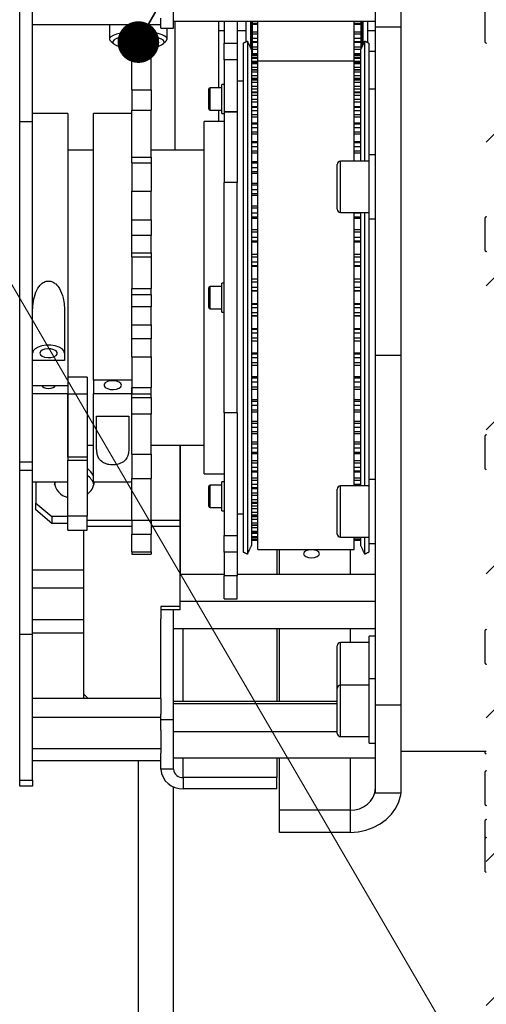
# Model space of a CAD drawing. Header units: millimetres. Extents: x 36 to 588, y 6 to 414.
# Tile 6 of 14: x 271 to 286, y 115 to 146. Entities that reach past the tile are written whole.
import ezdxf

# ---------------------------------------------------------------- set-up
doc = ezdxf.new("R2010")
doc.units = ezdxf.units.MM
doc.dimstyles.new('SLDDIMSTYLE1', dxfattribs={"dimtxt": 1.3, "dimasz": 1.3, "dimexe": 0, "dimexo": 0.0625, "dimgap": 0.325, "dimtad": 0, "dimtih": 1, "dimtoh": 1, "dimdec": 0, "dimrnd": 1e-09, "dimzin": 0, "dimdsep": 46, "dimtxsty": 'Standard', "dimblk1": 'DOT', "dimblk2": 'DOT', "dimsah": 1, "dimcen": 0.09, "dimadec": 0, "dimazin": 0, "dimtfac": 1, "dimtdec": 0, "dimtofl": 0, "dimtmove": 0, "dimatfit": 3, "dimldrblk": 'DOT', "dimfxl": 1, "dimtolj": 1, "dimtzin": 0, "dimarcsym": 0})

# ---------------------------------------------------------------- blocks, each defined once
blk = doc.blocks.new('_DOT')
at = {"color": 0, "linetype": 'ByBlock', "lineweight": -2}
blk.add_line((-0.5, 0), (-1, 0), dxfattribs=at)
at = {"color": 0, "linetype": 'ByBlock', "const_width": 0.5}
blk.add_lwpolyline([(-0.25, 0, 1), (0.25, 0, 1)], format="xyb", close=True, dxfattribs=at)

msp = doc.modelspace()

# ---------------------------------------------------------------- hatches: boundary and pattern name
at = {"linetype": 'Continuous', "lineweight": 0}
h = msp.add_hatch(dxfattribs=at)
h.set_pattern_fill('ANSI31', style=0)
h.paths.add_polyline_path([(285.6981, 105.909), (288.1981, 105.909), (288.1981, 132.335), (287.9981, 132.335), (287.9981, 141.9831), (288.1981, 141.9831), (288.1981, 168.409), (285.6981, 168.409)], flags=0)

# ---------------------------------------------------------------- linework, layer by layer
at = {"color": 7, "linetype": 'Continuous', "lineweight": 30}
for p, q in [((271.1481, 142.6551), (271.1481, 147.2164)), ((271.5481, 142.6551), (271.5481, 147.2164)), ((275.9481, 145.7839), (275.9481, 146.6339)), ((282.2481, 145.6102), (282.2481, 146.1102)), ((283.0481, 145.6102), (283.0481, 146.1102)), ((285.6481, 146.1432), (285.6481, 145.1432)), ((271.5481, 145.6759), (275.5481, 145.6759)), ((275.5481, 145.566), (275.5481, 145.8778)), ((275.9481, 145.566), (275.9481, 145.7839)), ((275.9481, 145.7839), (282.2481, 145.7839)), ((275.9981, 141.759), (275.9981, 145.7839)), ((275.9981, 141.759), (275.9981, 145.7839)), ((277.3481, 145.7839), (277.3481, 143.709)), ((277.5281, 145.7839), (277.5281, 145.0958)), ((277.9281, 145.7839), (277.9281, 145.0958)), ((278.1981, 145.7839), (278.1981, 145.1331)), ((278.3465, 145.7839), (278.3465, 144.9601)), ((278.3928, 144.7236), (278.3928, 145.7839)), ((278.3981, 145.7839), (278.3981, 144.7236)), ((278.3981, 145.7268), (278.5781, 145.7268)), ((278.5781, 144.5516), (278.5781, 145.7839)), ((281.5781, 144.5516), (281.5781, 145.7839)), ((281.5781, 145.7268), (281.7981, 145.7268)), ((281.7981, 144.9352), (281.7981, 145.7839)), ((281.8035, 145.7839), (281.8035, 144.9466)), ((281.8497, 145.7839), (281.8497, 145.0458)), ((281.9981, 145.7839), (281.9981, 145.1144)), ((275.5481, 145.566), (275.9481, 145.566)), ((278.3981, 145.4519), (278.5781, 145.4519)), ((278.3981, 145.3891), (278.5781, 145.3891)), ((281.5781, 145.4519), (281.7981, 145.4519)), ((281.5781, 145.3891), (281.7981, 145.3891)), ((282.2481, 145.6102), (283.0481, 145.6102)), ((282.2481, 135.365), (282.2481, 145.6102)), ((283.0481, 135.365), (283.0481, 145.6102)), ((274.6481, 145.1541), (275.2481, 145.1541)), ((274.6481, 144.944), (274.6481, 145.1541)), ((275.2481, 144.944), (275.2481, 145.1541)), ((277.5281, 145.0958), (277.9281, 145.0958)), ((277.5281, 144.5807), (277.5281, 145.0958)), ((277.9281, 145.0958), (277.9281, 144.5807)), ((278.1178, 145.0956), (278.1178, 144.0323)), ((278.2537, 145.159), (278.2537, 144.0872)), ((278.3981, 145.2546), (278.5781, 145.2546)), ((278.3981, 145.1539), (278.5781, 145.1539)), ((281.5781, 145.2546), (281.7981, 145.2546)), ((281.5781, 145.1539), (281.7981, 145.1539)), ((281.9025, 145.159), (281.9025, 144.0872)), ((282.0385, 145.0956), (282.0385, 144.0323)), ((274.6481, 144.944), (275.2481, 144.944)), ((274.6481, 144.944), (274.6481, 144.6534)), ((275.2481, 144.944), (275.2481, 144.6534)), ((278.3781, 144.8923), (278.3781, 143.8562)), ((278.5781, 144.7235), (278.3781, 144.7235)), ((278.5781, 144.7149), (278.3781, 144.7149)), ((278.3981, 144.9814), (278.5781, 144.9814)), ((278.3981, 144.9098), (278.5781, 144.9098)), ((278.3981, 144.7803), (278.5781, 144.7803)), ((281.5781, 144.9814), (281.7981, 144.9814)), ((281.5781, 144.9098), (281.7863, 144.9098)), ((281.5781, 144.7803), (281.7781, 144.7803)), ((281.7781, 144.7235), (281.5781, 144.7235)), ((281.7781, 144.7149), (281.5781, 144.7149)), ((281.7781, 144.8923), (281.7781, 143.8562)), ((282.0481, 143.659), (282.0481, 144.834)), ((274.6481, 144.6534), (275.2481, 144.6534)), ((274.6481, 143.6465), (274.6481, 144.6534)), ((275.2481, 143.6465), (275.2481, 144.6534)), ((277.9281, 144.5807), (277.5281, 144.5807)), ((277.5281, 144.5807), (277.5281, 142.9573)), ((277.9281, 144.5807), (277.9281, 142.9573)), ((278.5781, 144.6492), (278.3781, 144.6492)), ((278.5781, 144.6236), (278.3781, 144.6236)), ((278.5781, 144.5215), (278.3781, 144.5215)), ((278.5781, 144.4928), (278.3781, 144.4928)), ((278.5781, 144.4505), (278.3781, 144.4505)), ((278.5781, 129.2996), (278.5781, 144.5516)), ((278.5781, 144.5516), (281.5781, 144.5516)), ((281.7781, 144.6492), (281.5781, 144.6492)), ((281.7781, 144.6236), (281.5781, 144.6236)), ((281.5781, 141.4143), (281.5781, 144.5516)), ((281.7781, 144.5215), (281.5781, 144.5215)), ((281.7781, 144.4928), (281.5781, 144.4928)), ((281.7781, 144.4505), (281.5781, 144.4505)), ((278.2537, 144.0872), (278.2537, 129.159)), ((278.5781, 144.3403), (278.3781, 144.3403)), ((278.5781, 144.256), (278.3781, 144.256)), ((278.5781, 144.1975), (278.3781, 144.1975)), ((278.5781, 144.0803), (278.3781, 144.0803)), ((281.7781, 144.3403), (281.5781, 144.3403)), ((281.7781, 144.256), (281.5781, 144.256)), ((281.7781, 144.1975), (281.5781, 144.1975)), ((281.7781, 144.0803), (281.5781, 144.0803)), ((281.9025, 144.0872), (281.9025, 141.4143)), ((277.4481, 142.909), (277.4481, 143.809)), ((278.1178, 144.0323), (278.1178, 129.2224)), ((278.5781, 143.996), (278.3781, 143.996)), ((278.5781, 143.9415), (278.3781, 143.9415)), ((278.5781, 143.8674), (278.3781, 143.8674)), ((278.3781, 143.8562), (278.3781, 129.4258)), ((281.7781, 143.996), (281.5781, 143.996)), ((281.7781, 143.9415), (281.5781, 143.9415)), ((281.7781, 143.8674), (281.5781, 143.8674)), ((281.7781, 143.8562), (281.7781, 141.4143)), ((282.0385, 144.0323), (282.0385, 141.4143)), ((274.6481, 143.6465), (275.2481, 143.6465)), ((274.6481, 143.6465), (274.6481, 143.0118)), ((275.2481, 143.6465), (275.2481, 143.0118)), ((277.0481, 143.049), (277.0481, 143.669)), ((277.0881, 143.009), (277.0881, 143.709)), ((278.5781, 143.7446), (278.3781, 143.7446)), ((278.5781, 143.6629), (278.3781, 143.6629)), ((278.5781, 143.5527), (278.3781, 143.5527)), ((278.5781, 143.4638), (278.3781, 143.4638)), ((281.7781, 143.7446), (281.5781, 143.7446)), ((281.7781, 143.6629), (281.5781, 143.6629)), ((281.7781, 143.5527), (281.5781, 143.5527)), ((281.7781, 143.4638), (281.5781, 143.4638)), ((278.5781, 143.3367), (278.3781, 143.3367)), ((278.5781, 143.2585), (278.3781, 143.2585)), ((281.7781, 143.3367), (281.5781, 143.3367)), ((281.7781, 143.2585), (281.5781, 143.2585)), ((272.6481, 142.909), (272.6481, 134.4149)), ((273.4481, 134.5798), (273.4481, 142.909)), ((274.6481, 143.0118), (275.2481, 143.0118)), ((274.6481, 141.5431), (274.6481, 143.0118)), ((275.2481, 141.5431), (275.2481, 143.0118)), ((277.3481, 143.009), (277.3481, 142.659)), ((277.9281, 142.9573), (277.5281, 142.9573)), ((277.5281, 142.9573), (277.9281, 142.9573)), ((277.5281, 142.9573), (277.5281, 140.7563)), ((277.9281, 142.9573), (277.9281, 140.7563)), ((278.5781, 143.0938), (278.3781, 143.0938)), ((278.5781, 142.9911), (278.3781, 142.9911)), ((278.5781, 142.8611), (278.3781, 142.8611)), ((281.7781, 143.0938), (281.5781, 143.0938)), ((281.7781, 142.9911), (281.5781, 142.9911)), ((281.7781, 142.8611), (281.5781, 142.8611)), ((271.1481, 142.6551), (271.5481, 142.6551)), ((271.1481, 132.0395), (271.1481, 142.6551)), ((271.5481, 132.0395), (271.5481, 142.6551)), ((276.8981, 131.659), (276.8981, 142.659)), ((278.5781, 142.7873), (278.3781, 142.7873)), ((278.5781, 142.5699), (278.3781, 142.5699)), ((281.7781, 142.7873), (281.5781, 142.7873)), ((281.7781, 142.5699), (281.5781, 142.5699)), ((278.5781, 142.4545), (278.3781, 142.4545)), ((278.5781, 142.323), (278.3781, 142.323)), ((278.5781, 142.2545), (278.3781, 142.2545)), ((281.7781, 142.4545), (281.5781, 142.4545)), ((281.7781, 142.323), (281.5781, 142.323)), ((281.7781, 142.2545), (281.5781, 142.2545)), ((278.5781, 141.9868), (278.3781, 141.9868)), ((281.7781, 141.9868), (281.5781, 141.9868)), ((278.5781, 141.8599), (278.3781, 141.8599)), ((278.5781, 141.7283), (278.3781, 141.7283)), ((278.5781, 141.6658), (278.3781, 141.6658)), ((281.7781, 141.8599), (281.5781, 141.8599)), ((281.7781, 141.7283), (281.5781, 141.7283)), ((281.7781, 141.6658), (281.5781, 141.6658)), ((274.6481, 141.5431), (275.2481, 141.5431)), ((274.6481, 141.3613), (274.6481, 141.5431)), ((274.6481, 141.3613), (275.2481, 141.3613)), ((274.6481, 141.3613), (274.6481, 140.4792)), ((275.2481, 141.5431), (275.2481, 141.3613)), ((275.2481, 141.3613), (275.2481, 140.4792)), ((278.5781, 141.3507), (278.3781, 141.3507)), ((281.0481, 139.9143), (281.0481, 141.3143)), ((281.1481, 139.8143), (281.1481, 141.4143)), ((282.0481, 139.6143), (282.0481, 141.6143)), ((278.5781, 141.2138), (278.3781, 141.2138)), ((278.5781, 141.0836), (278.3781, 141.0836)), ((278.5781, 141.0277), (278.3781, 141.0277)), ((277.9281, 140.7563), (277.5281, 140.7563)), ((277.5281, 133.5618), (277.5281, 140.7563)), ((277.9281, 133.5618), (277.9281, 140.7563)), ((274.6481, 140.4792), (275.2481, 140.4792)), ((274.6481, 139.5839), (274.6481, 140.4792)), ((275.2481, 139.5839), (275.2481, 140.4792)), ((278.5781, 140.6687), (278.3781, 140.6687)), ((278.5781, 140.5233), (278.3781, 140.5233)), ((278.5781, 140.3959), (278.3781, 140.3959)), ((278.5781, 140.3473), (278.3781, 140.3473)), ((278.5781, 139.9483), (278.3781, 139.9483)), ((278.5781, 139.7959), (278.3781, 139.7959)), ((281.5781, 131.284), (281.5781, 139.8143)), ((281.7781, 139.7959), (281.5781, 139.7959)), ((281.7781, 139.8143), (281.7781, 131.284)), ((281.9025, 139.8143), (281.9025, 131.284)), ((282.0385, 139.8143), (282.0385, 131.284)), ((274.6481, 139.5839), (275.2481, 139.5839)), ((274.6481, 139.0963), (274.6481, 139.5839)), ((275.2481, 139.5839), (275.2481, 139.0963)), ((278.5781, 139.6728), (278.3781, 139.6728)), ((278.5781, 139.6319), (278.3781, 139.6319)), ((281.7781, 139.6728), (281.5781, 139.6728)), ((281.7781, 139.6319), (281.5781, 139.6319)), ((285.6481, 139.6401), (285.6481, 139.5961)), ((285.6481, 139.5961), (285.6481, 138.6401)), ((278.5781, 139.1973), (278.3781, 139.1973)), ((281.7781, 139.1973), (281.5781, 139.1973)), ((274.6481, 138.5519), (274.6481, 139.0963)), ((275.2481, 139.0963), (274.6481, 139.0963)), ((274.6481, 138.5519), (274.6481, 139.0963)), ((275.2481, 138.5519), (275.2481, 139.0963)), ((278.5781, 139.0396), (278.3781, 139.0396)), ((278.5781, 138.922), (278.3781, 138.922)), ((278.5781, 138.8895), (278.3781, 138.8895)), ((281.7781, 139.0396), (281.5781, 139.0396)), ((281.7781, 138.922), (281.5781, 138.922)), ((281.7781, 138.8895), (281.5781, 138.8895)), ((274.6481, 138.5519), (275.2481, 138.5519)), ((274.6481, 138.4363), (274.6481, 138.5519)), ((275.2481, 138.5519), (275.2481, 138.4363)), ((274.6481, 138.4363), (275.2481, 138.4363)), ((274.6481, 138.4363), (274.6481, 137.4411)), ((275.2481, 138.4363), (275.2481, 137.4411)), ((278.5781, 138.4239), (278.3781, 138.4239)), ((278.5781, 138.2627), (278.3781, 138.2627)), ((281.7781, 138.4239), (281.5781, 138.4239)), ((281.7781, 138.2627), (281.5781, 138.2627)), ((278.5781, 138.152), (278.3781, 138.152)), ((278.5781, 138.128), (278.3781, 138.128)), ((281.7781, 138.152), (281.5781, 138.152)), ((281.7781, 138.128), (281.5781, 138.128)), ((278.5781, 137.7363), (278.3781, 137.7363)), ((278.5781, 137.7302), (278.3781, 137.7302)), ((278.5781, 137.6368), (278.3781, 137.6368)), ((281.7781, 137.7363), (281.5781, 137.7363)), ((281.7781, 137.7302), (281.5781, 137.7302)), ((281.7781, 137.6368), (281.5781, 137.6368)), ((274.6481, 137.4411), (275.2481, 137.4411)), ((274.6481, 137.2555), (274.6481, 137.4411)), ((275.2481, 137.2555), (275.2481, 137.4411)), ((277.0481, 136.849), (277.0481, 137.469)), ((277.0881, 136.809), (277.0881, 137.509)), ((277.4481, 137.159), (277.4481, 137.609)), ((278.5781, 137.4737), (278.3781, 137.4737)), ((278.5781, 137.3711), (278.3781, 137.3711)), ((278.5781, 137.356), (278.3781, 137.356)), ((281.7781, 137.4737), (281.5781, 137.4737)), ((281.7781, 137.3711), (281.5781, 137.3711)), ((281.7781, 137.356), (281.5781, 137.356)), ((274.6481, 137.2555), (275.2481, 137.2555)), ((274.6481, 136.877), (274.6481, 137.2555)), ((275.2481, 137.2555), (275.2481, 136.877)), ((277.4481, 136.709), (277.4481, 137.159)), ((274.6481, 136.311), (274.6481, 136.877)), ((275.2481, 136.877), (274.6481, 136.877)), ((274.6481, 136.311), (274.6481, 136.877)), ((275.2481, 136.311), (275.2481, 136.877)), ((278.5781, 136.9621), (278.3781, 136.9621)), ((278.5781, 136.947), (278.3781, 136.947)), ((278.5781, 136.8443), (278.3781, 136.8443)), ((281.7781, 136.9621), (281.5781, 136.9621)), ((281.7781, 136.947), (281.5781, 136.947)), ((281.7781, 136.8443), (281.5781, 136.8443)), ((272.5481, 136.6843), (272.5481, 135.1939)), ((278.5781, 136.6813), (278.3781, 136.6813)), ((278.5781, 136.5879), (278.3781, 136.5879)), ((278.5781, 136.5818), (278.3781, 136.5818)), ((281.7781, 136.6813), (281.5781, 136.6813)), ((281.7781, 136.5879), (281.5781, 136.5879)), ((281.7781, 136.5818), (281.5781, 136.5818)), ((274.6481, 136.311), (275.2481, 136.311)), ((274.6481, 135.8693), (274.6481, 136.311)), ((275.2481, 136.311), (275.2481, 135.8693)), ((278.5781, 136.19), (278.3781, 136.19)), ((278.5781, 136.1661), (278.3781, 136.1661)), ((281.7781, 136.19), (281.5781, 136.19)), ((281.7781, 136.1661), (281.5781, 136.1661)), ((275.2481, 135.8693), (274.6481, 135.8693)), ((274.6481, 135.3169), (274.6481, 135.8693)), ((275.2481, 135.3169), (275.2481, 135.8693)), ((278.5781, 136.0554), (278.3781, 136.0554)), ((278.5781, 135.8941), (278.3781, 135.8941)), ((281.7781, 136.0554), (281.5781, 136.0554)), ((281.7781, 135.8941), (281.5781, 135.8941)), ((272.5481, 135.1939), (271.5481, 135.1939)), ((274.6481, 135.3169), (275.2481, 135.3169)), ((274.6481, 135.3169), (274.6481, 134.3601)), ((275.2481, 135.3169), (275.2481, 134.3601)), ((278.5781, 135.4286), (278.3781, 135.4286)), ((278.5781, 135.396), (278.3781, 135.396)), ((278.5781, 135.2785), (278.3781, 135.2785)), ((281.7781, 135.4286), (281.5781, 135.4286)), ((281.7781, 135.396), (281.5781, 135.396)), ((281.7781, 135.2785), (281.5781, 135.2785)), ((282.2481, 135.365), (283.0481, 135.365)), ((282.2481, 124.4531), (282.2481, 135.365)), ((283.0481, 124.4531), (283.0481, 135.365)), ((278.5781, 135.1208), (278.3781, 135.1208)), ((281.7781, 135.1208), (281.5781, 135.1208)), ((273.2481, 134.6803), (272.6481, 134.6803)), ((273.2481, 134.6803), (273.2481, 134.1551)), ((274.6481, 134.5798), (273.4481, 134.5798)), ((273.4481, 134.5798), (273.4481, 134.1551)), ((278.5781, 134.6861), (278.3781, 134.6861)), ((278.5781, 134.6453), (278.3781, 134.6453)), ((281.7781, 134.6861), (281.5781, 134.6861)), ((281.7781, 134.6453), (281.5781, 134.6453)), ((271.5481, 134.4149), (272.6481, 134.4149)), ((272.6481, 134.4149), (272.6481, 134.1551)), ((272.6481, 134.4149), (272.6481, 134.1551)), ((274.6481, 134.3601), (274.6481, 134.1551)), ((274.6481, 134.1551), (274.6481, 134.3601)), ((274.6481, 134.3601), (275.2481, 134.3601)), ((275.2481, 134.1551), (275.2481, 134.3601)), ((278.5781, 134.5222), (278.3781, 134.5222)), ((278.5781, 134.3698), (278.3781, 134.3698)), ((281.7781, 134.5222), (281.5781, 134.5222)), ((281.7781, 134.3698), (281.5781, 134.3698)), ((272.6481, 134.1551), (271.5481, 134.1551)), ((272.6481, 132.1794), (272.6481, 134.1551)), ((272.6481, 134.1551), (273.2481, 134.1551)), ((272.6481, 134.1551), (272.6481, 132.1794)), ((273.2481, 134.1551), (273.2481, 132.1794)), ((274.6481, 134.1551), (273.4481, 134.1551)), ((273.4481, 131.409), (273.4481, 134.1551)), ((274.6481, 134.0413), (274.6481, 134.1551)), ((274.6481, 134.1551), (275.2481, 134.1551)), ((274.6481, 134.0413), (274.6481, 134.1551)), ((274.6481, 134.0413), (275.2481, 134.0413)), ((274.6481, 133.5236), (274.6481, 134.0413)), ((275.2481, 134.0413), (275.2481, 134.1551)), ((275.2481, 134.0413), (275.2481, 133.5236)), ((278.5781, 133.9708), (278.3781, 133.9708)), ((281.7781, 133.9708), (281.5781, 133.9708)), ((278.5781, 133.9221), (278.3781, 133.9221)), ((278.5781, 133.7948), (278.3781, 133.7948)), ((278.5781, 133.6493), (278.3781, 133.6493)), ((281.7781, 133.9221), (281.5781, 133.9221)), ((281.7781, 133.7948), (281.5781, 133.7948)), ((281.7781, 133.6493), (281.5781, 133.6493)), ((273.5481, 132.4337), (273.5481, 133.4618)), ((273.5481, 133.4618), (274.5481, 133.4618)), ((274.5481, 133.4618), (274.5481, 132.4337)), ((275.2481, 133.5236), (274.6481, 133.5236)), ((274.6481, 132.2705), (274.6481, 133.5236)), ((275.2481, 132.2705), (275.2481, 133.5236)), ((277.9281, 133.5618), (277.5281, 133.5618)), ((277.5281, 133.5618), (277.5281, 129.7374)), ((277.9281, 133.5618), (277.9281, 129.7374)), ((278.5781, 133.2903), (278.3781, 133.2903)), ((278.5781, 133.2344), (278.3781, 133.2344)), ((278.5781, 133.1043), (278.3781, 133.1043)), ((281.7781, 133.2903), (281.5781, 133.2903)), ((281.7781, 133.2344), (281.5781, 133.2344)), ((281.7781, 133.1043), (281.5781, 133.1043)), ((278.5781, 132.9674), (278.3781, 132.9674)), ((281.7781, 132.9674), (281.5781, 132.9674)), ((285.6481, 132.8354), (285.6481, 132.6783)), ((276.1481, 130.2193), (276.1481, 132.559)), ((276.1631, 128.5342), (276.1631, 132.559)), ((278.5781, 132.6523), (278.3781, 132.6523)), ((278.5781, 132.5897), (278.3781, 132.5897)), ((278.5781, 132.4582), (278.3781, 132.4582)), ((281.7781, 132.6523), (281.5781, 132.6523)), ((281.7781, 132.5897), (281.5781, 132.5897)), ((281.7781, 132.4582), (281.5781, 132.4582)), ((285.6481, 132.6783), (285.6481, 131.8354)), ((273.2481, 132.1794), (272.6481, 132.1794)), ((272.6481, 132.1794), (272.6481, 132.0928)), ((273.2481, 132.1794), (273.2481, 132.0928)), ((274.6481, 132.2705), (275.2481, 132.2705)), ((274.6481, 132.2705), (274.6481, 131.5187)), ((275.2481, 132.2705), (275.2481, 131.5187)), ((278.5781, 132.3313), (278.3781, 132.3313)), ((281.7781, 132.3313), (281.5781, 132.3313)), ((271.1481, 132.0395), (271.5481, 132.0395)), ((271.1481, 131.7797), (271.1481, 132.0395)), ((271.5481, 131.7797), (271.5481, 132.0395)), ((272.6481, 132.0928), (273.2481, 132.0928)), ((272.6481, 130.3372), (272.6481, 132.0928)), ((273.2481, 132.0928), (273.2481, 130.3372)), ((278.5781, 132.0636), (278.3781, 132.0636)), ((278.5781, 131.9951), (278.3781, 131.9951)), ((278.5781, 131.8636), (278.3781, 131.8636)), ((281.7781, 132.0636), (281.5781, 132.0636)), ((281.7781, 131.9951), (281.5781, 131.9951)), ((281.7781, 131.8636), (281.5781, 131.8636)), ((271.1481, 131.7797), (271.5481, 131.7797)), ((271.1481, 126.659), (271.1481, 131.7797)), ((271.5481, 126.659), (271.5481, 131.7797)), ((274.6481, 131.5187), (275.2481, 131.5187)), ((274.6481, 130.2192), (274.6481, 131.5187)), ((275.2481, 130.2192), (275.2481, 131.5187)), ((278.5781, 131.7481), (278.3781, 131.7481)), ((278.5781, 131.5307), (278.3781, 131.5307)), ((281.7781, 131.7481), (281.5781, 131.7481)), ((281.7781, 131.5307), (281.5781, 131.5307)), ((282.0481, 131.3501), (282.0481, 131.484)), ((271.6481, 131.409), (271.6481, 130.7491)), ((277.0481, 130.959), (277.0481, 131.269)), ((277.0881, 130.959), (277.0881, 131.309)), ((277.4481, 130.509), (277.4481, 131.409)), ((278.5781, 131.457), (278.3781, 131.457)), ((278.5781, 131.327), (278.3781, 131.327)), ((278.5781, 131.2242), (278.3781, 131.2242)), ((281.0481, 129.784), (281.0481, 131.184)), ((281.1481, 129.684), (281.1481, 131.284)), ((281.7781, 131.457), (281.5781, 131.457)), ((281.7781, 131.327), (281.5781, 131.327)), ((282.0481, 129.484), (282.0481, 131.3501)), ((277.0481, 130.649), (277.0481, 130.959)), ((277.0881, 130.609), (277.0881, 130.959)), ((278.5781, 131.0596), (278.3781, 131.0596)), ((278.5781, 130.9814), (278.3781, 130.9814)), ((271.6481, 130.7491), (272.1481, 130.3255)), ((271.6481, 130.5365), (271.6481, 130.7491)), ((278.5781, 130.8543), (278.3781, 130.8543)), ((278.5781, 130.7654), (278.3781, 130.7654)), ((278.5781, 130.6552), (278.3781, 130.6552)), ((278.5781, 130.5735), (278.3781, 130.5735)), ((272.1481, 130.113), (271.6481, 130.5365)), ((272.6481, 130.3255), (272.1481, 130.3255)), ((272.1481, 130.3255), (272.1481, 130.113)), ((273.2481, 130.3372), (272.6481, 130.3372)), ((272.6481, 129.909), (272.6481, 130.3372)), ((273.2481, 129.909), (273.2481, 130.3372)), ((278.5781, 130.4507), (278.3781, 130.4507)), ((278.5781, 130.3766), (278.3781, 130.3766)), ((278.5781, 130.3221), (278.3781, 130.3221)), ((272.6481, 130.113), (272.1481, 130.113)), ((273.2481, 130.2193), (274.6481, 130.2193)), ((273.2481, 130.0285), (274.6481, 130.0285)), ((274.6481, 130.2192), (275.2481, 130.2192)), ((274.6481, 130.2192), (274.6481, 129.7769)), ((275.2481, 130.2193), (276.1481, 130.2193)), ((275.2481, 130.2192), (275.2481, 129.7769)), ((275.2481, 130.0285), (276.1481, 130.0285)), ((276.1481, 130.0285), (276.1481, 130.2193)), ((276.1481, 127.5216), (276.1481, 130.0285)), ((278.5781, 130.2377), (278.3781, 130.2377)), ((278.5781, 130.1206), (278.3781, 130.1206)), ((278.5781, 130.0621), (278.3781, 130.0621)), ((278.5781, 129.9778), (278.3781, 129.9778)), ((273.1481, 124.788), (273.1481, 129.909)), ((274.6481, 129.7769), (275.2481, 129.7769)), ((274.6481, 129.2245), (274.6481, 129.7769)), ((275.2481, 129.2245), (275.2481, 129.7769)), ((277.5281, 129.7374), (277.9281, 129.7374)), ((277.5281, 129.2223), (277.5281, 129.7374)), ((277.9281, 129.7374), (277.9281, 129.2223)), ((278.5781, 129.8676), (278.3781, 129.8676)), ((278.5781, 129.8253), (278.3781, 129.8253)), ((278.5781, 129.7965), (278.3781, 129.7965)), ((278.5781, 129.6944), (278.3781, 129.6944)), ((278.5781, 129.6689), (278.3781, 129.6689)), ((281.5781, 129.2996), (281.5781, 129.684)), ((281.7781, 129.6689), (281.5781, 129.6689)), ((281.7781, 129.684), (281.7781, 129.4258)), ((281.9025, 129.684), (281.9025, 129.159)), ((282.0385, 129.684), (282.0385, 129.2224)), ((278.5781, 129.6031), (278.3781, 129.6031)), ((278.5781, 129.5946), (278.3781, 129.5946)), ((281.7781, 129.6031), (281.5781, 129.6031)), ((281.7781, 129.5946), (281.5781, 129.5946)), ((274.6481, 129.2245), (275.2481, 129.2245)), ((274.6481, 129.2245), (274.6481, 129.1591)), ((274.6481, 129.1591), (275.2481, 129.1591)), ((275.2481, 129.2245), (275.2481, 129.1591)), ((277.9281, 129.2223), (277.5281, 129.2223)), ((277.5281, 129.2223), (277.5281, 128.4746)), ((277.9281, 129.2223), (277.9281, 128.4746)), ((279.1631, 129.2996), (279.1631, 128.5342)), ((279.2481, 128.5342), (279.2481, 129.2996)), ((281.4481, 129.2996), (281.4481, 128.5342)), ((271.5481, 128.6621), (273.1481, 128.6621)), ((276.1481, 128.5342), (277.5281, 128.5342)), ((277.9281, 128.4746), (277.5281, 128.4746)), ((277.5281, 127.759), (277.5281, 128.4746)), ((277.9281, 128.5342), (282.2481, 128.5342)), ((277.9281, 127.759), (277.9281, 128.4746)), ((271.5481, 128.1001), (273.1481, 128.1001)), ((276.1481, 127.5216), (275.5481, 127.5216)), ((275.5481, 127.5216), (275.5481, 127.1343)), ((276.1481, 127.6842), (282.2481, 127.6842)), ((276.1481, 127.418), (276.1481, 127.5216)), ((276.1481, 127.418), (275.5481, 127.418)), ((275.9481, 124.5269), (275.9481, 127.418)), ((271.5481, 127.1222), (273.1481, 127.1222)), ((275.5481, 124.6573), (275.5481, 127.1343)), ((271.1481, 122.1017), (271.1481, 126.659)), ((271.5481, 126.7063), (273.1481, 126.7063)), ((271.5481, 122.1017), (271.5481, 126.659)), ((275.9481, 126.8342), (282.2481, 126.8342)), ((276.2481, 124.5642), (276.2481, 126.8342)), ((279.1631, 126.8342), (279.1631, 124.5642)), ((279.2481, 124.5642), (279.2481, 126.8342)), ((281.4481, 126.8342), (281.4481, 126.3976)), ((282.0481, 125.2639), (282.0481, 126.5976)), ((285.6481, 126.765), (285.6481, 126.4426)), ((281.0481, 126.2038), (281.0481, 126.2976)), ((281.1481, 126.2904), (281.1481, 126.3976)), ((281.1481, 125.0639), (281.1481, 126.2904)), ((285.6481, 126.4426), (285.6481, 125.765)), ((281.0481, 124.9639), (281.0481, 126.2038)), ((281.1481, 123.4639), (281.1481, 125.0639)), ((282.0481, 124.5227), (282.0481, 125.2639)), ((273.1481, 124.788), (273.2834, 124.6573)), ((273.1481, 124.6845), (273.1481, 124.788)), ((281.0481, 123.5639), (281.0481, 124.9639)), ((275.5481, 124.6573), (271.5481, 124.6573)), ((273.1762, 124.6573), (273.1481, 124.6845)), ((275.5481, 124.6573), (275.5481, 124.1588)), ((275.9481, 124.5642), (281.0481, 124.5642)), ((275.9481, 124.5006), (275.9481, 124.5269)), ((275.9481, 124.2108), (275.9481, 124.5006)), ((275.9481, 124.5006), (281.0481, 124.5006)), ((282.0481, 123.2639), (282.0481, 124.5227)), ((282.2481, 124.4531), (283.0481, 124.4531)), ((282.2481, 121.7079), (282.2481, 124.4531)), ((283.0481, 121.7079), (283.0481, 124.4531)), ((275.5481, 124.002), (275.5481, 124.1588)), ((275.9481, 124.002), (275.9481, 124.2108)), ((275.5481, 124.0602), (271.5481, 124.0602)), ((275.5481, 124.002), (275.9481, 124.002)), ((275.5481, 123.6646), (275.5481, 124.002)), ((275.9481, 123.7607), (275.9481, 124.002)), ((275.5481, 123.6646), (275.5481, 123.087)), ((275.9481, 123.6205), (275.9481, 123.7607)), ((275.9481, 123.6205), (281.0481, 123.6205)), ((275.9481, 122.8041), (275.9481, 123.6205)), ((275.5481, 123.087), (271.5481, 123.087)), ((275.5481, 123.087), (275.5481, 122.9465)), ((275.5481, 122.4432), (275.5481, 122.9465)), ((285.6481, 123.009), (285.6481, 122.9634)), ((275.5481, 122.711), (271.5481, 122.711)), ((274.8481, 107.059), (274.8481, 122.711)), ((275.9481, 122.4432), (275.9481, 122.8041)), ((275.9481, 122.8041), (282.2481, 122.8041)), ((276.2481, 122.1834), (276.2481, 122.8041)), ((279.1631, 122.8041), (279.1631, 122.1834)), ((279.2481, 121.1687), (279.2481, 122.8041)), ((281.4481, 122.8041), (281.4481, 121.1687)), ((275.9481, 122.4432), (275.5481, 122.4432)), ((285.6481, 122.3532), (285.6481, 121.8383)), ((271.1481, 122.1017), (271.5481, 122.1017)), ((271.1481, 121.9187), (271.1481, 122.1017)), ((271.5481, 122.1017), (271.5481, 121.9187)), ((276.2481, 122.1834), (276.2481, 121.837)), ((279.1631, 122.1834), (276.2481, 122.1834)), ((279.1631, 121.837), (279.1631, 122.1834)), ((271.5481, 121.9187), (271.1481, 121.9187)), ((275.9481, 107.059), (275.9481, 121.8954)), ((279.1631, 121.837), (276.2481, 121.837)), ((282.2481, 121.7079), (283.0481, 121.7079)), ((285.6481, 121.8383), (285.6481, 121.3532)), ((279.2481, 120.4758), (279.2481, 121.1687)), ((281.4481, 121.1687), (279.2481, 121.1687)), ((281.4481, 121.1687), (281.4481, 120.4758)), ((285.6481, 120.837), (285.6481, 120.2715)), ((281.4481, 120.4758), (279.2481, 120.4758)), ((285.6481, 120.2715), (285.6481, 119.5666)), ((285.6481, 119.5666), (285.6481, 119.2715))]:
    msp.add_line(p, q, dxfattribs=at)
at = {"color": 7, "linetype": 'Continuous', "lineweight": 0}
msp.add_line((266.371, 145.3266), (309.7835, 70.85), dxfattribs=at)
at = {"color": 7, "linetype": 'Continuous', "lineweight": 30, "flags": 128}
for points in [[(275.7481, 145.2291), (275.7297, 145.276), (275.6752, 145.3209), (275.5868, 145.3621), (275.4682, 145.3979), (275.3242, 145.4267), (275.1607, 145.4475), (274.9844, 145.4593), (274.8025, 145.4617), (274.6225, 145.4546), (274.4518, 145.4382), (274.2972, 145.4133), (274.1652, 145.3808), (274.0612, 145.3421), (273.9894, 145.2988), (273.9527, 145.2526), (273.9527, 145.2055), (273.981, 145.1667)], [(275.6481, 145.1325), (275.6294, 145.177), (275.5742, 145.2194), (275.485, 145.2578), (275.366, 145.2903), (275.2229, 145.3154), (275.0622, 145.332), (274.8914, 145.3392), (274.7187, 145.3368), (274.552, 145.3248), (274.3992, 145.3039), (274.2673, 145.2749), (274.1626, 145.2392), (274.09, 145.1986), (274.0528, 145.1549), (274.0528, 145.1101), (274.09, 145.0664), (274.1626, 145.0257), (274.2673, 144.9901), (274.3992, 144.9611), (274.552, 144.9401), (274.6481, 144.932)], [(275.2481, 144.9532), (275.366, 144.9747), (275.485, 145.0072), (275.5742, 145.0455), (275.6294, 145.088), (275.6481, 145.1325)], [(275.7152, 145.1667), (275.7297, 145.1822), (275.7481, 145.2291)], [(272.5481, 135.4251), (272.5279, 135.4955), (272.4688, 135.5602), (272.3756, 135.614), (272.2558, 135.6525), (272.1193, 135.6725), (271.977, 135.6725), (271.8404, 135.6525), (271.7207, 135.614), (271.6275, 135.5602), (271.5684, 135.4955), (271.5481, 135.4251)], [(271.7731, 135.4251), (271.7917, 135.3754), (271.8449, 135.3324), (271.9255, 135.302), (272.0228, 135.2881), (272.1234, 135.2928), (272.2139, 135.3153), (272.2819, 135.3527), (272.3184, 135.3998), (272.3184, 135.4503), (272.2819, 135.4974), (272.2139, 135.5348), (272.1234, 135.5573), (272.0228, 135.562), (271.9255, 135.5481), (271.8449, 135.5177), (271.7917, 135.4747), (271.7731, 135.4251)], [(274.3231, 134.4291), (274.3046, 134.4788), (274.2514, 134.5218), (274.1707, 134.5522), (274.0735, 134.566), (273.9729, 134.5614), (273.8824, 134.5389), (273.8143, 134.5015), (273.7778, 134.4544), (273.7778, 134.4039), (273.8143, 134.3567), (273.8824, 134.3194), (273.9729, 134.2969), (274.0735, 134.2922), (274.1707, 134.306), (274.2514, 134.3365), (274.3046, 134.3795), (274.3231, 134.4291)], [(271.8401, 134.4149), (271.8541, 134.3889), (271.8996, 134.3549), (271.9678, 134.3321), (272.0481, 134.3241), (272.1285, 134.3321), (272.1966, 134.3549), (272.2421, 134.3889), (272.2562, 134.4149)], [(272.2358, 131.3205), (272.2637, 131.402), (272.267, 131.409)], [(279.9981, 129.1687), (280.0172, 129.1208), (280.0714, 129.0803), (280.1525, 129.0532), (280.2481, 129.0437), (280.3438, 129.0532), (280.4249, 129.0803), (280.4791, 129.1208), (280.4981, 129.1687), (280.4791, 129.2165), (280.4249, 129.257), (280.3438, 129.2841), (280.2481, 129.2937), (280.1525, 129.2841), (280.0714, 129.257), (280.0172, 129.2165), (279.9981, 129.1687)], [(281.4481, 120.4758), (281.6984, 120.4929), (281.9426, 120.5436), (282.1745, 120.6269), (282.3886, 120.7405), (282.5795, 120.8817), (282.7426, 121.047), (282.8737, 121.2324), (282.9698, 121.4333), (283.0284, 121.6447), (283.0383, 121.7079)]]:
    msp.add_lwpolyline(points, dxfattribs=at)
at = {"color": 7, "linetype": 'Continuous', "lineweight": 30}
for centre, radius, start, end in [((277.0881, 143.669), 0.04, 90, 180), ((277.0881, 143.049), 0.04, 180, 270), ((281.1481, 141.3143), 0.1, 90, 180), ((281.1481, 139.9143), 0.1, 180, 270), ((277.0881, 137.469), 0.04, 90, 180), ((277.0881, 136.849), 0.04, 180, 270), ((272.946, 131.3933), 0.534, 19.89797, 55.54471), ((272.9504, 131.1855), 0.5276, 14.82696, 55.64243), ((272.7689, 131.4594), 0.5477, 185.2794, 257.26381), ((272.9626, 131.4442), 0.5114, 303.94004, 356.05407), ((277.0881, 131.269), 0.04, 90, 180), ((281.1481, 131.184), 0.1, 90, 180), ((277.0881, 130.649), 0.04, 180, 270), ((281.1481, 129.784), 0.1, 180, 270), ((281.1481, 126.2976), 0.1, 90, 180), ((281.1481, 124.9639), 0.1, 90, 180), ((281.1481, 123.5639), 0.1, 180, 270), ((276.2044, 122.4937), 0.6582, 184.40195, 273.81126), ((276.2294, 122.4648), 0.2821, 184.40195, 273.81126), ((281.4981, 121.9192), 0.7522, 266.18874, 355.59805)]:
    msp.add_arc(centre, radius, start, end, dxfattribs=at)
for points in [[(273.9481, 145.6759), (273.9481, 145.2291)], [(278.3981, 145.6872), (278.5781, 145.6872)], [(281.5781, 145.6872), (281.7981, 145.6872)], [(275.7481, 145.2291), (275.7481, 145.566)], [(277.3481, 145.4953), (277.5281, 145.4953)], [(277.9281, 145.4953), (278.1981, 145.4953)], [(281.9981, 145.4953), (282.2481, 145.4953)], [(273.981, 145.1667), (274.0774, 145.077)], [(275.6189, 145.077), (275.7152, 145.1667)], [(278.2537, 145.159), (278.1178, 145.0956)], [(278.3781, 144.8923), (278.2537, 145.159)], [(278.3981, 145.1295), (278.5781, 145.1295)], [(281.5781, 145.1295), (281.7981, 145.1295)], [(281.9025, 145.159), (281.7781, 144.8923)], [(282.0385, 145.0956), (281.9025, 145.159)], [(285.6481, 145.1432), (285.6981, 145.0932)], [(278.5781, 144.7236), (278.3781, 144.7236)], [(281.7781, 144.7236), (281.5781, 144.7236)], [(282.2481, 144.834), (282.0481, 144.834)], [(278.5781, 144.6502), (278.3781, 144.6502)], [(278.5781, 144.4959), (278.3781, 144.4959)], [(281.7781, 144.6502), (281.5781, 144.6502)], [(281.7781, 144.4959), (281.5781, 144.4959)], [(282.0481, 144.634), (282.0385, 144.634)], [(278.5781, 144.2623), (278.3781, 144.2623)], [(281.7781, 144.2623), (281.5781, 144.2623)], [(277.5281, 143.809), (277.4481, 143.809)], [(278.1178, 143.909), (277.9281, 143.909)], [(278.5781, 143.9519), (278.3781, 143.9519)], [(281.7781, 143.9519), (281.5781, 143.9519)], [(277.4481, 143.709), (277.0881, 143.709)], [(278.5781, 143.5682), (278.3781, 143.5682)], [(281.7781, 143.5682), (281.5781, 143.5682)], [(282.2481, 143.659), (282.0385, 143.659)], [(272.6481, 142.909), (271.5481, 142.909)], [(274.6481, 142.909), (273.4481, 142.909)], [(277.0881, 143.009), (277.4481, 143.009)], [(277.4481, 142.909), (277.5281, 142.909)], [(278.5781, 143.1154), (278.3781, 143.1154)], [(281.7781, 143.1154), (281.5781, 143.1154)], [(277.5281, 142.659), (276.8981, 142.659)], [(278.5781, 142.5985), (278.3781, 142.5985)], [(281.7781, 142.5985), (281.5781, 142.5985)], [(278.5781, 142.023), (278.3781, 142.023)], [(281.7781, 142.023), (281.5781, 142.023)], [(273.4481, 141.759), (272.6481, 141.759)], [(276.8981, 141.759), (275.2481, 141.759)], [(278.5781, 141.3953), (278.3781, 141.3953)], [(282.0481, 141.4143), (281.1481, 141.4143)], [(282.2481, 141.6143), (282.0481, 141.6143)], [(278.5781, 140.7224), (278.3781, 140.7224)], [(278.5781, 140.0114), (278.3781, 140.0114)], [(281.1481, 139.8143), (282.0481, 139.8143)], [(282.0481, 139.6143), (282.2481, 139.6143)], [(285.6981, 139.6901), (285.6481, 139.6401)], [(278.5781, 139.2704), (278.3781, 139.2704)], [(281.7781, 139.2704), (281.5781, 139.2704)], [(285.6481, 138.6401), (285.6981, 138.5901)], [(278.5781, 138.5072), (278.3781, 138.5072)], [(281.7781, 138.5072), (281.5781, 138.5072)], [(277.4481, 137.509), (277.0881, 137.509)], [(277.5281, 137.609), (277.4481, 137.609)], [(277.0881, 136.809), (277.4481, 136.809)], [(277.4481, 136.709), (277.5281, 136.709)], [(278.3781, 135.8108), (278.5781, 135.8108)], [(281.5781, 135.8108), (281.7781, 135.8108)], [(278.3781, 135.0477), (278.5781, 135.0477)], [(281.5781, 135.0477), (281.7781, 135.0477)], [(278.3781, 134.3066), (278.5781, 134.3066)], [(281.5781, 134.3066), (281.7781, 134.3066)], [(278.3781, 133.5957), (278.5781, 133.5957)], [(281.5781, 133.5957), (281.7781, 133.5957)], [(278.3781, 132.9227), (278.5781, 132.9227)], [(281.5781, 132.9227), (281.7781, 132.9227)], [(285.6981, 132.8854), (285.6481, 132.8354)], [(273.2481, 132.559), (273.4481, 132.559)], [(275.2481, 132.559), (276.8981, 132.559)], [(278.3781, 132.2951), (278.5781, 132.2951)], [(281.5781, 132.2951), (281.7781, 132.2951)], [(285.6481, 131.8354), (285.6981, 131.7854)], [(276.8981, 131.659), (277.5281, 131.659)], [(278.3781, 131.7196), (278.5781, 131.7196)], [(281.5781, 131.7196), (281.7781, 131.7196)], [(282.2481, 131.484), (282.0481, 131.484)], [(271.5481, 131.409), (272.6481, 131.409)], [(273.4481, 131.409), (274.6481, 131.409)], [(277.4481, 131.309), (277.0881, 131.309)], [(277.5281, 131.409), (277.4481, 131.409)], [(278.3781, 131.2026), (278.5781, 131.2026)], [(282.0481, 131.284), (281.1481, 131.284)], [(277.0881, 130.609), (277.4481, 130.609)], [(278.3781, 130.7498), (278.5781, 130.7498)], [(277.4481, 130.509), (277.5281, 130.509)], [(277.9281, 130.409), (278.1178, 130.409)], [(278.3781, 130.3661), (278.5781, 130.3661)], [(278.3781, 130.0558), (278.5781, 130.0558)], [(272.6481, 129.909), (273.2481, 129.909)], [(278.3781, 129.8222), (278.5781, 129.8222)], [(278.3781, 129.6678), (278.5781, 129.6678)], [(281.1481, 129.684), (282.0481, 129.684)], [(281.5781, 129.6678), (281.7781, 129.6678)], [(278.2537, 129.159), (278.3781, 129.4258)], [(278.3781, 129.5945), (278.5781, 129.5945)], [(281.5781, 129.5945), (281.7781, 129.5945)], [(281.7781, 129.4258), (281.9025, 129.159)], [(282.0481, 129.484), (282.2481, 129.484)], [(278.1178, 129.2224), (278.2537, 129.159)], [(278.5781, 129.2996), (281.5781, 129.2996)], [(281.9025, 129.159), (282.0385, 129.2224)], [(277.5281, 127.759), (277.9281, 127.759)], [(271.1481, 126.659), (271.5481, 126.659)], [(282.2481, 126.5976), (282.0481, 126.5976)], [(285.6981, 126.815), (285.6481, 126.765)], [(282.0481, 126.3976), (281.1481, 126.3976)], [(285.6481, 125.765), (285.6981, 125.715)], [(282.0481, 125.0639), (281.1481, 125.0639)], [(282.2481, 125.2639), (282.0481, 125.2639)], [(281.1481, 123.4639), (282.0481, 123.4639)], [(282.0481, 123.2639), (282.2481, 123.2639)], [(283.0481, 123.009), (285.6981, 123.009)], [(285.6481, 122.9634), (285.6981, 122.9134)], [(285.6981, 122.4032), (285.6481, 122.3532)], [(285.6481, 121.3532), (285.6981, 121.3032)], [(285.6981, 120.887), (285.6481, 120.837)], [(285.6981, 120.3215), (285.6481, 120.2715)], [(285.6481, 119.2715), (285.6981, 119.2215)]]:
    msp.add_open_spline(points, degree=1, dxfattribs=at)
for points in [[(271.5481, 136.6843), (271.5481, 136.688), (271.5483, 136.7852), (271.5591, 136.979), (271.6162, 137.2591), (271.7175, 137.4778), (271.8467, 137.6132), (271.9589, 137.672), (272.0716, 137.6825), (272.1777, 137.6552), (272.2932, 137.5776), (272.4213, 137.4077), (272.5016, 137.1734), (272.5425, 136.9162), (272.5462, 136.762), (272.5481, 136.6843)], [(274.5481, 132.4337), (274.5481, 132.4317), (274.548, 132.3761), (274.5371, 132.2698), (274.48, 132.1281), (274.3788, 132.0269), (274.2496, 131.9677), (274.1374, 131.9427), (274.0247, 131.9383), (273.9186, 131.9498), (273.8031, 131.983), (273.675, 132.0584), (273.5947, 132.1705), (273.5538, 132.3036), (273.55, 132.3901), (273.5481, 132.4337)]]:
    msp.add_open_spline(points, degree=3, knots=[0, 0, 0, 0, 0.0045214, 0.120673, 0.2395717, 0.3568146, 0.4126005, 0.4689051, 0.5093839, 0.5498475, 0.6019889, 0.6785176, 0.8090261, 0.9037478, 1, 1, 1, 1], dxfattribs=at)

# ---------------------------------------------------------------- leaders
at = {"color": 7, "linetype": 'Continuous', "lineweight": 0}
msp.add_leader([(274.8481, 145.1325), (299.2302, 188.065), (397.2641, 188.065)], dimstyle='SLDDIMSTYLE1', dxfattribs=at)

doc.saveas('drawing.dxf')
